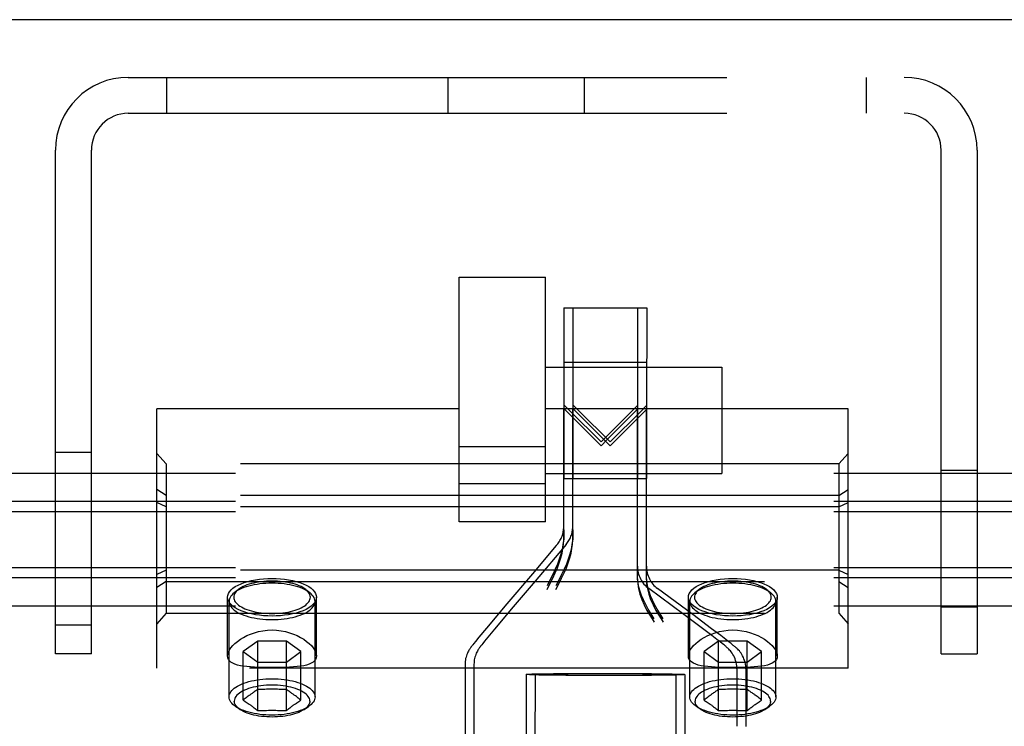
# Model space of a CAD drawing. Header units: inches. Extents: x 0 to 236, y 0 to 153.
# Tile 69 of 99: x 133.3 to 135.44, y 98.21 to 99.74. Entities that reach past the tile are written whole.
import ezdxf

# ---------------------------------------------------------------- set-up
doc = ezdxf.new("R2010")
doc.units = ezdxf.units.IN
doc.header["$LTSCALE"] = 12.986111
doc.header["$MEASUREMENT"] = 0
doc.linetypes.add('HIDDEN', pattern=[0.2, 0.1, -0.1])
doc.layers.get('0').update_dxf_attribs({"linetype": 'CONTINUOUS'})
doc.layers.add('DEFAULT_2', color=8, linetype='HIDDEN')

msp = doc.modelspace()

# ---------------------------------------------------------------- linework, layer by layer
at = {"color": 7, "linetype": 'Continuous'}
msp.add_line((174.8136, 99.7418), (56.9386, 99.7418), dxfattribs=at)
at = {"layer": 'DEFAULT_2', "color": 8, "linetype": 'HIDDEN'}
for p, q in [((133.5341, 99.6168), (135.2181, 99.6168)), ((133.6171, 99.6168), (133.6171, 99.5388)), ((134.2281, 99.5388), (134.2281, 99.6168)), ((134.5241, 99.5388), (134.5241, 99.6168)), ((135.1351, 99.6168), (135.1351, 99.5388)), ((133.5341, 99.5388), (135.2181, 99.5388)), ((133.3761, 98.3668), (133.3761, 99.4588)), ((133.4541, 98.3668), (133.4541, 99.4588)), ((135.2981, 98.3668), (135.2981, 99.4588)), ((135.3761, 99.4588), (135.3761, 98.3668)), ((134.2524, 99.1837), (134.4399, 99.1837)), ((134.2524, 98.653), (134.2524, 99.1836)), ((134.4399, 98.653), (134.4399, 99.1836)), ((134.4794, 99.117), (134.4793, 98.899)), ((134.4794, 99.117), (134.6394, 99.1169)), ((134.4991, 99.117), (134.4989, 98.899)), ((134.4991, 99.117), (134.6591, 99.1169)), ((134.6394, 99.1169), (134.6393, 98.8969)), ((134.6591, 99.1169), (134.6589, 98.8968)), ((134.4793, 98.999), (134.4793, 98.8748)), ((134.4793, 98.999), (134.6393, 98.9989)), ((134.499, 98.999), (134.4989, 98.8748)), ((134.499, 98.999), (134.659, 98.9989)), ((134.6393, 98.9989), (134.6393, 98.8747)), ((134.659, 98.9989), (134.6589, 98.8746)), ((134.4399, 98.9885), (134.8219, 98.9885)), ((134.8219, 98.9885), (134.8219, 98.7575)), ((134.4924, 98.894), (134.4793, 98.907)), ((134.512, 98.894), (134.4989, 98.907)), ((133.5961, 98.3358), (133.5961, 98.8978)), ((134.2524, 98.8978), (133.5961, 98.8978)), ((135.0961, 98.8978), (134.4399, 98.8978)), ((134.4791, 98.6139), (134.4793, 98.899)), ((134.4793, 98.899), (134.5464, 98.8317)), ((134.5602, 98.8262), (134.4924, 98.894)), ((134.4986, 98.6139), (134.4989, 98.899)), ((134.4989, 98.899), (134.566, 98.8316)), ((134.5798, 98.8261), (134.512, 98.894)), ((134.6265, 98.8922), (134.5602, 98.8262)), ((134.5737, 98.8313), (134.6393, 98.8969)), ((134.6461, 98.8922), (134.5798, 98.8261)), ((134.5933, 98.8312), (134.6589, 98.8968)), ((134.6393, 98.905), (134.6265, 98.8922)), ((134.6391, 98.5291), (134.6393, 98.8969)), ((134.6589, 98.9049), (134.6461, 98.8922)), ((134.6585, 98.529), (134.6589, 98.8968)), ((135.0961, 98.3358), (135.0961, 98.8978)), ((134.4793, 98.8748), (134.4792, 98.747)), ((134.4989, 98.8748), (134.4987, 98.747)), ((134.6393, 98.8747), (134.6392, 98.7469)), ((134.6589, 98.8746), (134.6587, 98.7469)), ((134.5464, 98.8317), (134.5602, 98.8178)), ((134.5602, 98.8178), (134.5737, 98.8313)), ((134.566, 98.8316), (134.5798, 98.8178)), ((134.5798, 98.8178), (134.5933, 98.8312)), ((133.3761, 98.8043), (133.4541, 98.8043)), ((133.6161, 98.7784), (133.5961, 98.8014)), ((134.4399, 98.8154), (134.2524, 98.8154)), ((135.0761, 98.7784), (135.0961, 98.8014)), ((136.3641, 98.7577), (56.9711, 98.7577)), ((133.6161, 98.7784), (133.6161, 98.4551)), ((135.0761, 98.7784), (133.6161, 98.7784)), ((134.4399, 98.7575), (134.8219, 98.7575)), ((135.0761, 98.7784), (135.0761, 98.4551)), ((135.2981, 98.7648), (135.3761, 98.7648)), ((134.4792, 98.747), (134.6392, 98.7469)), ((134.4987, 98.747), (134.6587, 98.7469)), ((133.6161, 98.7098), (133.5961, 98.7231)), ((134.4399, 98.7355), (134.2524, 98.7355)), ((135.0761, 98.7098), (135.0961, 98.7231)), ((136.3641, 98.6967), (56.9711, 98.6967)), ((133.6161, 98.6853), (133.5961, 98.6951)), ((135.0761, 98.7098), (133.6161, 98.7098)), ((135.0761, 98.6853), (135.0961, 98.6951)), ((136.3641, 98.6749), (56.9711, 98.6749)), ((135.0761, 98.6853), (133.6161, 98.6853)), ((134.4399, 98.653), (134.2524, 98.653)), ((134.4791, 98.622), (134.4791, 98.6424)), ((134.4791, 98.6359), (134.4791, 98.6139)), ((134.4986, 98.622), (134.4986, 98.6424)), ((134.4986, 98.6359), (134.4986, 98.6139)), ((134.4843, 98.6036), (134.4171, 98.5245)), ((136.3641, 98.5529), (56.9711, 98.5529)), ((133.6161, 98.5482), (133.5961, 98.5384)), ((135.0761, 98.5482), (133.6161, 98.5482)), ((134.6391, 98.5566), (134.6391, 98.5372)), ((134.6391, 98.5291), (134.6391, 98.5502)), ((134.6585, 98.5565), (134.6585, 98.5371)), ((134.6585, 98.529), (134.6585, 98.5501)), ((135.0761, 98.5482), (135.0961, 98.5384)), ((136.3641, 98.5312), (56.9711, 98.5312)), ((133.6161, 98.5237), (133.5961, 98.5105)), ((133.6161, 98.5237), (135.0761, 98.5237)), ((134.4111, 98.5403), (134.3557, 98.4748)), ((134.4171, 98.5245), (134.3697, 98.4685)), ((135.0761, 98.5237), (135.0961, 98.5105)), ((133.7725, 98.5058), (133.7636, 98.4987)), ((133.9198, 98.5058), (133.9286, 98.4987)), ((134.7398, 98.4518), (134.6635, 98.5083)), ((134.7591, 98.4517), (134.6829, 98.5082)), ((134.7725, 98.5058), (134.7636, 98.4987)), ((134.9198, 98.5058), (134.9286, 98.4987)), ((133.7496, 98.3621), (133.7496, 98.4894)), ((133.7529, 98.2733), (133.7529, 98.4804)), ((133.9394, 98.2733), (133.9394, 98.4804)), ((133.9426, 98.3621), (133.9426, 98.4894)), ((134.7496, 98.3621), (134.7496, 98.4894)), ((134.7529, 98.2733), (134.7529, 98.4804)), ((134.9394, 98.2733), (134.9394, 98.4804)), ((134.9426, 98.3621), (134.9426, 98.4894)), ((136.3641, 98.4702), (56.9711, 98.4702)), ((134.3557, 98.4748), (134.3115, 98.4222)), ((134.3697, 98.4685), (134.329, 98.4201)), ((135.2981, 98.4688), (135.3761, 98.4688)), ((133.6161, 98.4551), (133.5961, 98.4321)), ((133.6161, 98.4551), (135.0761, 98.4551)), ((134.7806, 98.4213), (134.7398, 98.4518)), ((134.8, 98.4211), (134.7591, 98.4517)), ((135.0761, 98.4551), (135.0961, 98.4321)), ((133.3761, 98.4293), (133.4541, 98.4293)), ((134.3115, 98.4222), (134.2951, 98.4026)), ((134.329, 98.4201), (134.3145, 98.4027)), ((134.8004, 98.4063), (134.7806, 98.4213)), ((134.8198, 98.4062), (134.8, 98.4211)), ((133.815, 98.3944), (133.7838, 98.3716)), ((133.815, 98.2435), (133.815, 98.3944)), ((133.8773, 98.3944), (133.815, 98.3944)), ((133.8773, 98.2435), (133.8773, 98.3944)), ((133.9085, 98.3716), (133.8773, 98.3944)), ((134.2951, 98.4026), (134.2879, 98.3938)), ((134.3145, 98.4027), (134.3072, 98.3939)), ((134.815, 98.3944), (134.7838, 98.3716)), ((134.8115, 98.3979), (134.8004, 98.4063)), ((134.8187, 98.3924), (134.8115, 98.3979)), ((134.815, 98.2435), (134.815, 98.3944)), ((134.8773, 98.3944), (134.815, 98.3944)), ((134.8309, 98.3977), (134.8198, 98.4062)), ((134.838, 98.3922), (134.8309, 98.3977)), ((134.8773, 98.2435), (134.8773, 98.3944)), ((134.9085, 98.3716), (134.8773, 98.3944)), ((134.2806, 98.3847), (134.2794, 98.3833)), ((134.2819, 98.3864), (134.2806, 98.3847)), ((134.2842, 98.3892), (134.2819, 98.3864)), ((134.2879, 98.3938), (134.2842, 98.3892)), ((134.2999, 98.3848), (134.2988, 98.3834)), ((134.3012, 98.3865), (134.2999, 98.3848)), ((134.3035, 98.3893), (134.3012, 98.3865)), ((134.3072, 98.3939), (134.3035, 98.3893)), ((134.8231, 98.389), (134.8187, 98.3924)), ((134.8256, 98.387), (134.8231, 98.389)), ((134.8424, 98.3888), (134.838, 98.3922)), ((134.8449, 98.3868), (134.8424, 98.3888)), ((133.4541, 98.3668), (133.3761, 98.3668)), ((133.7838, 98.2664), (133.7838, 98.3716)), ((133.7838, 98.3716), (133.815, 98.3488)), ((133.8773, 98.3488), (133.9085, 98.3716)), ((133.9085, 98.2664), (133.9085, 98.3716)), ((134.7838, 98.2664), (134.7838, 98.3716)), ((134.7838, 98.3716), (134.815, 98.3488)), ((134.8773, 98.3488), (134.9085, 98.3716)), ((134.9085, 98.2664), (134.9085, 98.3716)), ((135.2981, 98.3668), (135.3761, 98.3668)), ((135.0961, 98.3358), (133.5961, 98.3358)), ((133.815, 98.3488), (133.8773, 98.3488)), ((134.265, 98.3443), (134.2647, 97.7372)), ((134.2843, 98.3444), (134.2837, 97.7374)), ((134.815, 98.3488), (134.8773, 98.3488)), ((134.855, 98.3345), (134.8549, 98.2096)), ((134.8743, 98.3343), (134.8742, 98.2094)), ((134.3975, 98.3221), (134.3972, 97.7472)), ((134.4168, 98.3222), (134.4162, 97.7472)), ((134.4978, 98.3242), (134.5283, 98.3243)), ((134.5171, 98.3242), (134.5476, 98.3243)), ((134.5283, 98.3243), (134.56, 98.3243)), ((134.5793, 98.3197), (134.5283, 98.3198)), ((134.5476, 98.3243), (134.5793, 98.3243)), ((134.56, 98.3243), (134.5953, 98.3243)), ((134.5917, 98.3198), (134.56, 98.3197)), ((134.611, 98.3197), (134.5793, 98.3197)), ((134.6222, 98.3199), (134.5917, 98.3198)), ((134.6415, 98.3198), (134.611, 98.3197)), ((134.7225, 98.322), (134.7223, 98.0601)), ((134.7418, 98.3218), (134.7415, 98.06)), ((133.7859, 98.2681), (133.7838, 98.2664)), ((133.7838, 98.2664), (133.7848, 98.2657)), ((133.788, 98.2698), (133.7859, 98.2681)), ((133.7902, 98.2715), (133.788, 98.2698)), ((133.7923, 98.2732), (133.7902, 98.2715)), ((133.7944, 98.2748), (133.7923, 98.2732)), ((133.8968, 98.2756), (133.8945, 98.2773)), ((133.8989, 98.274), (133.8968, 98.2756)), ((133.901, 98.2724), (133.8989, 98.274)), ((133.9031, 98.2707), (133.901, 98.2724)), ((133.9053, 98.269), (133.9031, 98.2707)), ((134.7859, 98.2681), (134.7838, 98.2664)), ((134.7838, 98.2664), (134.7848, 98.2657)), ((134.788, 98.2698), (134.7859, 98.2681)), ((134.7902, 98.2715), (134.788, 98.2698)), ((134.7923, 98.2732), (134.7902, 98.2715)), ((134.7944, 98.2748), (134.7923, 98.2732)), ((134.8968, 98.2756), (134.8945, 98.2773)), ((134.8989, 98.274), (134.8968, 98.2756)), ((134.901, 98.2724), (134.8989, 98.274)), ((134.9031, 98.2707), (134.901, 98.2724)), ((134.9053, 98.269), (134.9031, 98.2707)), ((133.7767, 98.2459), (133.7672, 98.2523)), ((133.788, 98.2636), (133.7902, 98.2621)), ((133.7902, 98.2621), (133.7923, 98.2607)), ((133.7923, 98.2607), (133.7944, 98.2592)), ((133.8945, 98.2569), (133.8968, 98.2584)), ((133.8999, 98.2607), (133.9021, 98.2621)), ((133.9021, 98.2621), (133.9042, 98.2636)), ((133.9155, 98.2459), (133.9251, 98.2523)), ((134.7767, 98.2459), (134.7672, 98.2523)), ((134.788, 98.2636), (134.7902, 98.2621)), ((134.7902, 98.2621), (134.7923, 98.2607)), ((134.7923, 98.2607), (134.7944, 98.2592)), ((134.8945, 98.2569), (134.8968, 98.2584)), ((134.8968, 98.2584), (134.8989, 98.2599)), ((134.8989, 98.2599), (134.901, 98.2614)), ((134.9155, 98.2459), (134.9251, 98.2523))]:
    msp.add_line(p, q, dxfattribs=at)
for points in [[(134.4791, 98.622), (134.4787, 98.6125), (134.4775, 98.6028), (134.4756, 98.593), (134.4729, 98.5829), (134.4695, 98.5723), (134.4653, 98.5614), (134.4606, 98.5501), (134.4552, 98.5384), (134.4493, 98.5263), (134.4429, 98.5139)], [(134.4429, 98.5062), (134.4493, 98.5186), (134.4552, 98.5306), (134.4606, 98.5422), (134.4654, 98.5535), (134.4695, 98.5644), (134.4729, 98.575), (134.4756, 98.5851), (134.4775, 98.5949), (134.4787, 98.6046), (134.4791, 98.6139)], [(134.4986, 98.622), (134.4982, 98.6125), (134.497, 98.6028), (134.495, 98.593), (134.4924, 98.5829), (134.4889, 98.5723), (134.4848, 98.5614), (134.48, 98.5501), (134.4746, 98.5384), (134.4687, 98.5264), (134.4623, 98.5139)], [(134.4623, 98.5063), (134.4687, 98.5186), (134.4746, 98.5306), (134.48, 98.5422), (134.4848, 98.5535), (134.4889, 98.5644), (134.4924, 98.575), (134.4951, 98.5851), (134.497, 98.5949), (134.4982, 98.6046), (134.4986, 98.6139)], [(134.4648, 98.6036), (134.4629, 98.6013), (134.4111, 98.5403)], [(133.7496, 98.4894), (133.7501, 98.4935), (133.7515, 98.4975), (133.7539, 98.5015), (133.7572, 98.5053), (133.7614, 98.5089), (133.7664, 98.5124), (133.7723, 98.5157), (133.7788, 98.5186), (133.786, 98.5213), (133.7939, 98.5237)], [(133.8461, 98.5246), (133.8402, 98.5245), (133.8344, 98.5243), (133.8285, 98.5238), (133.8228, 98.5232), (133.8171, 98.5224), (133.8116, 98.5214), (133.8063, 98.5203), (133.8012, 98.519), (133.7963, 98.5176), (133.7917, 98.516), (133.7873, 98.5143), (133.7833, 98.5125), (133.7795, 98.5105), (133.7761, 98.5085), (133.7731, 98.5063), (133.7725, 98.5058)], [(133.7939, 98.5237), (133.8019, 98.5257), (133.8102, 98.5273), (133.8189, 98.5285), (133.8278, 98.5295), (133.8369, 98.53), (133.8461, 98.5302)], [(133.8461, 98.5302), (133.8554, 98.53), (133.8645, 98.5295), (133.8734, 98.5285), (133.8821, 98.5273), (133.8904, 98.5257), (133.8984, 98.5237)], [(133.9198, 98.5058), (133.9192, 98.5063), (133.9161, 98.5085), (133.9127, 98.5105), (133.909, 98.5125), (133.9049, 98.5143), (133.9006, 98.516), (133.896, 98.5176), (133.8911, 98.519), (133.8859, 98.5203), (133.8806, 98.5214), (133.8751, 98.5224), (133.8695, 98.5232), (133.8637, 98.5238), (133.8579, 98.5243), (133.852, 98.5245), (133.8461, 98.5246)], [(133.8984, 98.5237), (133.9063, 98.5213), (133.9134, 98.5186), (133.92, 98.5157), (133.9258, 98.5124), (133.9308, 98.5089), (133.935, 98.5053), (133.9383, 98.5015), (133.9407, 98.4975), (133.9421, 98.4935), (133.9426, 98.4894)], [(134.6755, 98.4429), (134.6687, 98.4536), (134.6625, 98.4639), (134.657, 98.4738), (134.6523, 98.4835), (134.6482, 98.4929), (134.6449, 98.5022), (134.6423, 98.5114), (134.6405, 98.5203), (134.6394, 98.5289), (134.6391, 98.5372)], [(134.6391, 98.5291), (134.6396, 98.5185), (134.6413, 98.5076), (134.6442, 98.4964), (134.6483, 98.4848), (134.6535, 98.473), (134.6598, 98.4608), (134.6672, 98.4482), (134.6755, 98.4352)], [(134.6949, 98.4428), (134.6881, 98.4535), (134.6819, 98.4638), (134.6764, 98.4737), (134.6717, 98.4834), (134.6676, 98.4928), (134.6643, 98.5021), (134.6617, 98.5113), (134.6599, 98.5202), (134.6588, 98.5288), (134.6585, 98.5371)], [(134.6585, 98.529), (134.659, 98.5185), (134.6608, 98.5076), (134.6636, 98.4963), (134.6677, 98.4847), (134.6729, 98.4729), (134.6792, 98.4607), (134.6866, 98.4481), (134.6949, 98.4351)], [(134.7496, 98.4894), (134.7501, 98.4935), (134.7515, 98.4975), (134.7539, 98.5015), (134.7572, 98.5053), (134.7614, 98.5089), (134.7664, 98.5124), (134.7723, 98.5157), (134.7788, 98.5186), (134.786, 98.5213), (134.7939, 98.5237)], [(134.8461, 98.5246), (134.8402, 98.5245), (134.8344, 98.5243), (134.8285, 98.5238), (134.8228, 98.5232), (134.8171, 98.5224), (134.8116, 98.5214), (134.8063, 98.5203), (134.8012, 98.519), (134.7963, 98.5176), (134.7917, 98.516), (134.7873, 98.5143), (134.7833, 98.5125), (134.7795, 98.5105), (134.7761, 98.5085), (134.7731, 98.5063), (134.7725, 98.5058)], [(134.7939, 98.5237), (134.8019, 98.5257), (134.8102, 98.5273), (134.8189, 98.5285), (134.8278, 98.5295), (134.8369, 98.53), (134.8461, 98.5302)], [(134.8461, 98.5302), (134.8554, 98.53), (134.8645, 98.5295), (134.8734, 98.5285), (134.8821, 98.5273), (134.8904, 98.5257), (134.8984, 98.5237)], [(134.9198, 98.5058), (134.9192, 98.5063), (134.9161, 98.5085), (134.9127, 98.5105), (134.909, 98.5125), (134.9049, 98.5143), (134.9006, 98.516), (134.896, 98.5176), (134.8911, 98.519), (134.8859, 98.5203), (134.8806, 98.5214), (134.8751, 98.5224), (134.8695, 98.5232), (134.8637, 98.5238), (134.8579, 98.5243), (134.852, 98.5245), (134.8461, 98.5246)], [(134.8984, 98.5237), (134.9063, 98.5213), (134.9134, 98.5186), (134.92, 98.5157), (134.9258, 98.5124), (134.9308, 98.5089), (134.935, 98.5053), (134.9383, 98.5015), (134.9407, 98.4975), (134.9421, 98.4935), (134.9426, 98.4894)], [(133.7725, 98.5058), (133.7704, 98.5041), (133.7681, 98.5017), (133.7663, 98.4993), (133.7648, 98.4969), (133.7637, 98.4944), (133.7631, 98.4919), (133.7629, 98.4894), (133.7631, 98.4869), (133.7637, 98.4844), (133.7648, 98.4819), (133.7663, 98.4795), (133.7681, 98.4771), (133.7704, 98.4748), (133.7731, 98.4725), (133.7761, 98.4704), (133.7795, 98.4683), (133.7833, 98.4664), (133.7873, 98.4645), (133.7917, 98.4628), (133.7963, 98.4612), (133.8012, 98.4598), (133.8063, 98.4585), (133.8116, 98.4574), (133.8171, 98.4564), (133.8228, 98.4557), (133.8285, 98.455), (133.8344, 98.4546), (133.8402, 98.4543), (133.8461, 98.4542)], [(133.8461, 98.5198), (133.8395, 98.5197), (133.8329, 98.5194), (133.8264, 98.5189), (133.82, 98.5182), (133.8137, 98.5173), (133.8075, 98.5162), (133.8015, 98.515), (133.7958, 98.5135), (133.7903, 98.5119), (133.7851, 98.5102), (133.7802, 98.5083), (133.7757, 98.5062), (133.7715, 98.504), (133.7677, 98.5017), (133.7643, 98.4993), (133.7636, 98.4987)], [(133.9286, 98.4987), (133.9279, 98.4993), (133.9245, 98.5017), (133.9207, 98.504), (133.9166, 98.5062), (133.912, 98.5083), (133.9071, 98.5102), (133.9019, 98.5119), (133.8965, 98.5135), (133.8907, 98.515), (133.8848, 98.5162), (133.8786, 98.5173), (133.8723, 98.5182), (133.8658, 98.5189), (133.8593, 98.5194), (133.8527, 98.5197), (133.8461, 98.5198)], [(133.8461, 98.4542), (133.852, 98.4543), (133.8579, 98.4546), (133.8637, 98.455), (133.8695, 98.4557), (133.8751, 98.4564), (133.8806, 98.4574), (133.8859, 98.4585), (133.8911, 98.4598), (133.896, 98.4612), (133.9006, 98.4628), (133.9049, 98.4645), (133.909, 98.4664), (133.9127, 98.4683), (133.9161, 98.4704), (133.9192, 98.4725), (133.9218, 98.4748), (133.9241, 98.4771), (133.926, 98.4795), (133.9275, 98.4819), (133.9285, 98.4844), (133.9292, 98.4869), (133.9294, 98.4894), (133.9292, 98.4919), (133.9285, 98.4944), (133.9275, 98.4969), (133.926, 98.4993), (133.9241, 98.5017), (133.9218, 98.5041), (133.9198, 98.5058)], [(134.7725, 98.5058), (134.7704, 98.5041), (134.7681, 98.5017), (134.7663, 98.4993), (134.7648, 98.4969), (134.7637, 98.4944), (134.7631, 98.4919), (134.7629, 98.4894), (134.7631, 98.4869), (134.7637, 98.4844), (134.7648, 98.4819), (134.7663, 98.4795), (134.7681, 98.4771), (134.7704, 98.4748), (134.7731, 98.4725), (134.7761, 98.4704), (134.7795, 98.4683), (134.7833, 98.4664), (134.7873, 98.4645), (134.7917, 98.4628), (134.7963, 98.4612), (134.8012, 98.4598), (134.8063, 98.4585), (134.8116, 98.4574), (134.8171, 98.4564), (134.8228, 98.4557), (134.8285, 98.455), (134.8344, 98.4546), (134.8402, 98.4543), (134.8461, 98.4542)], [(134.8461, 98.5198), (134.8395, 98.5197), (134.8329, 98.5194), (134.8264, 98.5189), (134.82, 98.5182), (134.8137, 98.5173), (134.8075, 98.5162), (134.8015, 98.515), (134.7958, 98.5135), (134.7903, 98.5119), (134.7851, 98.5102), (134.7802, 98.5083), (134.7757, 98.5062), (134.7715, 98.504), (134.7677, 98.5017), (134.7643, 98.4993), (134.7636, 98.4987)], [(134.9286, 98.4987), (134.9279, 98.4993), (134.9245, 98.5017), (134.9207, 98.504), (134.9166, 98.5062), (134.912, 98.5083), (134.9071, 98.5102), (134.9019, 98.5119), (134.8965, 98.5135), (134.8907, 98.515), (134.8848, 98.5162), (134.8786, 98.5173), (134.8723, 98.5182), (134.8658, 98.5189), (134.8593, 98.5194), (134.8527, 98.5197), (134.8461, 98.5198)], [(134.8461, 98.4542), (134.852, 98.4543), (134.8579, 98.4546), (134.8637, 98.455), (134.8695, 98.4557), (134.8751, 98.4564), (134.8806, 98.4574), (134.8859, 98.4585), (134.8911, 98.4598), (134.896, 98.4612), (134.9006, 98.4628), (134.9049, 98.4645), (134.909, 98.4664), (134.9127, 98.4683), (134.9161, 98.4704), (134.9192, 98.4725), (134.9218, 98.4748), (134.9241, 98.4771), (134.926, 98.4795), (134.9275, 98.4819), (134.9285, 98.4844), (134.9292, 98.4869), (134.9294, 98.4894), (134.9292, 98.4919), (134.9285, 98.4944), (134.9275, 98.4969), (134.926, 98.4993), (134.9241, 98.5017), (134.9218, 98.5041), (134.9198, 98.5058)], [(133.7939, 98.4551), (133.786, 98.4575), (133.7788, 98.4602), (133.7723, 98.4632), (133.7664, 98.4664), (133.7614, 98.4699), (133.7572, 98.4736), (133.7539, 98.4774), (133.7515, 98.4813), (133.7501, 98.4854), (133.7496, 98.4894)], [(133.7636, 98.4987), (133.7613, 98.4968), (133.7588, 98.4941), (133.7567, 98.4915), (133.755, 98.4887), (133.7538, 98.486), (133.7531, 98.4832), (133.7529, 98.4804)], [(133.7529, 98.4804), (133.7531, 98.4775), (133.7538, 98.4747), (133.755, 98.472), (133.7567, 98.4692), (133.7588, 98.4666), (133.7613, 98.464), (133.7643, 98.4615), (133.7677, 98.459), (133.7715, 98.4567), (133.7757, 98.4545), (133.7802, 98.4525), (133.7851, 98.4506), (133.7903, 98.4488), (133.7958, 98.4472), (133.8015, 98.4458), (133.8075, 98.4445), (133.8137, 98.4434), (133.82, 98.4425), (133.8264, 98.4418), (133.8329, 98.4413), (133.8395, 98.4411), (133.8461, 98.441)], [(133.8461, 98.441), (133.8527, 98.4411), (133.8593, 98.4413), (133.8658, 98.4418), (133.8723, 98.4425), (133.8786, 98.4434), (133.8848, 98.4445), (133.8907, 98.4458), (133.8965, 98.4472), (133.9019, 98.4488), (133.9071, 98.4506), (133.912, 98.4525), (133.9166, 98.4545), (133.9207, 98.4567), (133.9245, 98.459), (133.9279, 98.4615), (133.9309, 98.464), (133.9335, 98.4666), (133.9356, 98.4692), (133.9372, 98.472), (133.9384, 98.4747), (133.9391, 98.4775), (133.9394, 98.4804)], [(133.9426, 98.4894), (133.9421, 98.4854), (133.9407, 98.4813), (133.9383, 98.4774), (133.935, 98.4736), (133.9308, 98.4699), (133.9258, 98.4664), (133.92, 98.4632), (133.9134, 98.4602), (133.9063, 98.4575), (133.8984, 98.4551)], [(133.9394, 98.4804), (133.9391, 98.4832), (133.9384, 98.486), (133.9372, 98.4887), (133.9356, 98.4915), (133.9335, 98.4941), (133.9309, 98.4968), (133.9286, 98.4987)], [(134.7939, 98.4551), (134.786, 98.4575), (134.7788, 98.4602), (134.7723, 98.4632), (134.7664, 98.4664), (134.7614, 98.4699), (134.7572, 98.4736), (134.7539, 98.4774), (134.7515, 98.4813), (134.7501, 98.4854), (134.7496, 98.4894)], [(134.7636, 98.4987), (134.7613, 98.4968), (134.7588, 98.4941), (134.7567, 98.4915), (134.755, 98.4887), (134.7538, 98.486), (134.7531, 98.4832), (134.7529, 98.4804)], [(134.7529, 98.4804), (134.7531, 98.4775), (134.7538, 98.4747), (134.755, 98.472), (134.7567, 98.4692), (134.7588, 98.4666), (134.7613, 98.464), (134.7643, 98.4615), (134.7677, 98.459), (134.7715, 98.4567), (134.7757, 98.4545), (134.7802, 98.4525), (134.7851, 98.4506), (134.7903, 98.4488), (134.7958, 98.4472), (134.8015, 98.4458), (134.8075, 98.4445), (134.8137, 98.4434), (134.82, 98.4425), (134.8264, 98.4418), (134.8329, 98.4413), (134.8395, 98.4411), (134.8461, 98.441)], [(134.8461, 98.441), (134.8527, 98.4411), (134.8593, 98.4413), (134.8658, 98.4418), (134.8723, 98.4425), (134.8786, 98.4434), (134.8848, 98.4445), (134.8907, 98.4458), (134.8965, 98.4472), (134.9019, 98.4488), (134.9071, 98.4506), (134.912, 98.4525), (134.9166, 98.4545), (134.9207, 98.4567), (134.9245, 98.459), (134.9279, 98.4615), (134.9309, 98.464), (134.9335, 98.4666), (134.9356, 98.4692), (134.9372, 98.472), (134.9384, 98.4747), (134.9391, 98.4775), (134.9394, 98.4804)], [(134.9426, 98.4894), (134.9421, 98.4854), (134.9407, 98.4813), (134.9383, 98.4774), (134.935, 98.4736), (134.9308, 98.4699), (134.9258, 98.4664), (134.92, 98.4632), (134.9134, 98.4602), (134.9063, 98.4575), (134.8984, 98.4551)], [(134.9394, 98.4804), (134.9391, 98.4832), (134.9384, 98.486), (134.9372, 98.4887), (134.9356, 98.4915), (134.9335, 98.4941), (134.9309, 98.4968), (134.9286, 98.4987)], [(133.8461, 98.4486), (133.8369, 98.4488), (133.8278, 98.4494), (133.8189, 98.4503), (133.8102, 98.4516), (133.8019, 98.4532), (133.7939, 98.4551)], [(133.8984, 98.4551), (133.8904, 98.4532), (133.8821, 98.4516), (133.8734, 98.4503), (133.8645, 98.4494), (133.8554, 98.4488), (133.8461, 98.4486)], [(134.8461, 98.4486), (134.8369, 98.4488), (134.8278, 98.4494), (134.8189, 98.4503), (134.8102, 98.4516), (134.8019, 98.4532), (134.7939, 98.4551)], [(134.8984, 98.4551), (134.8904, 98.4532), (134.8821, 98.4516), (134.8734, 98.4503), (134.8645, 98.4494), (134.8554, 98.4488), (134.8461, 98.4486)], [(133.7496, 98.3621), (133.7501, 98.3662), (133.7515, 98.3706), (133.7538, 98.3751), (133.7569, 98.3798), (133.7609, 98.3845), (133.7657, 98.3892), (133.7712, 98.3938), (133.7774, 98.3982), (133.7842, 98.4024), (133.7916, 98.4062), (133.7996, 98.4096), (133.8081, 98.4126), (133.8171, 98.415), (133.8265, 98.4168), (133.8362, 98.418), (133.8461, 98.4184)], [(133.8461, 98.4184), (133.8561, 98.418), (133.8658, 98.4168), (133.8752, 98.415), (133.8842, 98.4126), (133.8927, 98.4096), (133.9006, 98.4062), (133.908, 98.4024), (133.9149, 98.3982), (133.9211, 98.3938), (133.9266, 98.3892), (133.9314, 98.3845), (133.9353, 98.3798), (133.9385, 98.3751), (133.9408, 98.3706), (133.9422, 98.3662), (133.9426, 98.3621)], [(134.7496, 98.3621), (134.7501, 98.3662), (134.7515, 98.3706), (134.7538, 98.3751), (134.7569, 98.3798), (134.7609, 98.3845), (134.7657, 98.3892), (134.7712, 98.3938), (134.7774, 98.3982), (134.7842, 98.4024), (134.7916, 98.4062), (134.7996, 98.4096), (134.8081, 98.4126), (134.8171, 98.415), (134.8265, 98.4168), (134.8362, 98.418), (134.8461, 98.4184)], [(134.8461, 98.4184), (134.8561, 98.418), (134.8658, 98.4168), (134.8752, 98.415), (134.8842, 98.4126), (134.8927, 98.4096), (134.9006, 98.4062), (134.908, 98.4024), (134.9149, 98.3982), (134.9211, 98.3938), (134.9266, 98.3892), (134.9314, 98.3845), (134.9353, 98.3798), (134.9385, 98.3751), (134.9408, 98.3706), (134.9422, 98.3662), (134.9426, 98.3621)], [(134.2794, 98.3833), (134.2789, 98.3825), (134.2783, 98.3818), (134.2778, 98.3811), (134.2772, 98.3803), (134.2766, 98.3795), (134.276, 98.3786), (134.2752, 98.3775), (134.2744, 98.3762), (134.2734, 98.3746), (134.2723, 98.3727), (134.2712, 98.3705), (134.27, 98.368), (134.2689, 98.3653), (134.2679, 98.3625), (134.2671, 98.3596), (134.2663, 98.3566), (134.2658, 98.3535), (134.2653, 98.3503), (134.2651, 98.347), (134.265, 98.3443)], [(134.2988, 98.3834), (134.2982, 98.3826), (134.2977, 98.3819), (134.2971, 98.3812), (134.2966, 98.3805), (134.296, 98.3796), (134.2953, 98.3787), (134.2946, 98.3776), (134.2937, 98.3763), (134.2928, 98.3747), (134.2917, 98.3728), (134.2905, 98.3706), (134.2894, 98.3681), (134.2883, 98.3654), (134.2873, 98.3626), (134.2864, 98.3597), (134.2857, 98.3567), (134.2851, 98.3536), (134.2847, 98.3504), (134.2844, 98.3471), (134.2843, 98.3444)], [(134.855, 98.3345), (134.8549, 98.3363), (134.8547, 98.3405), (134.8541, 98.3446), (134.8533, 98.3485), (134.8522, 98.3522), (134.851, 98.3558), (134.8496, 98.3592), (134.848, 98.3624), (134.8463, 98.3654), (134.8445, 98.3682), (134.8427, 98.3708), (134.8408, 98.3731), (134.8391, 98.375), (134.8375, 98.3767), (134.8362, 98.378), (134.8351, 98.3791), (134.8341, 98.38), (134.8332, 98.3808), (134.8323, 98.3815), (134.8314, 98.3822), (134.8306, 98.383), (134.8297, 98.3837), (134.8288, 98.3845), (134.8278, 98.3853), (134.8256, 98.387)], [(134.8743, 98.3343), (134.8743, 98.3361), (134.874, 98.3403), (134.8734, 98.3444), (134.8726, 98.3483), (134.8716, 98.3521), (134.8703, 98.3556), (134.8689, 98.359), (134.8674, 98.3622), (134.8656, 98.3652), (134.8639, 98.368), (134.862, 98.3706), (134.8602, 98.3729), (134.8584, 98.3748), (134.8569, 98.3765), (134.8556, 98.3778), (134.8544, 98.3789), (134.8534, 98.3798), (134.8525, 98.3806), (134.8516, 98.3814), (134.8508, 98.3821), (134.8499, 98.3828), (134.849, 98.3835), (134.8481, 98.3843), (134.8471, 98.3851), (134.8449, 98.3868)], [(133.8461, 98.3368), (133.8362, 98.3368), (133.8265, 98.337), (133.8171, 98.3372), (133.8081, 98.3376), (133.7996, 98.3382), (133.7917, 98.3389), (133.7842, 98.3398), (133.7774, 98.341), (133.7712, 98.3424), (133.7657, 98.3442), (133.7609, 98.3463), (133.7569, 98.3487), (133.7538, 98.3515), (133.7515, 98.3547), (133.7501, 98.3582), (133.7496, 98.3621)], [(133.9426, 98.3621), (133.9422, 98.3582), (133.9408, 98.3547), (133.9385, 98.3515), (133.9353, 98.3487), (133.9313, 98.3463), (133.9266, 98.3442), (133.921, 98.3424), (133.9148, 98.341), (133.908, 98.3398), (133.9006, 98.3389), (133.8926, 98.3382), (133.8842, 98.3376), (133.8752, 98.3372), (133.8658, 98.337), (133.8561, 98.3368), (133.8461, 98.3368)], [(134.8461, 98.3368), (134.8362, 98.3368), (134.8265, 98.337), (134.8171, 98.3372), (134.8081, 98.3376), (134.7996, 98.3382), (134.7917, 98.3389), (134.7842, 98.3398), (134.7774, 98.341), (134.7712, 98.3424), (134.7657, 98.3442), (134.7609, 98.3463), (134.7569, 98.3487), (134.7538, 98.3515), (134.7515, 98.3547), (134.7501, 98.3582), (134.7496, 98.3621)], [(134.9426, 98.3621), (134.9422, 98.3582), (134.9408, 98.3547), (134.9385, 98.3515), (134.9353, 98.3487), (134.9313, 98.3463), (134.9266, 98.3442), (134.921, 98.3424), (134.9148, 98.341), (134.908, 98.3398), (134.9006, 98.3389), (134.8926, 98.3382), (134.8842, 98.3376), (134.8752, 98.3372), (134.8658, 98.337), (134.8561, 98.3368), (134.8461, 98.3368)], [(133.7529, 98.2733), (133.7531, 98.2761), (133.7538, 98.2789), (133.755, 98.2817), (133.7567, 98.2844), (133.7588, 98.2871), (133.7613, 98.2897), (133.7643, 98.2922), (133.7677, 98.2946), (133.7715, 98.2969), (133.7757, 98.2991), (133.7802, 98.3012), (133.7851, 98.3031), (133.7902, 98.3048), (133.7957, 98.3064), (133.8014, 98.3079), (133.8074, 98.3091), (133.8135, 98.3102), (133.8199, 98.3111), (133.8263, 98.3118), (133.8329, 98.3123), (133.8395, 98.3126), (133.8461, 98.3127)], [(133.8461, 98.3127), (133.8528, 98.3126), (133.8594, 98.3123), (133.8659, 98.3118), (133.8724, 98.3111), (133.8787, 98.3102), (133.8849, 98.3091), (133.8908, 98.3079), (133.8965, 98.3064), (133.902, 98.3048), (133.9072, 98.3031), (133.9121, 98.3012), (133.9166, 98.2991), (133.9208, 98.2969), (133.9246, 98.2946), (133.928, 98.2922), (133.931, 98.2897), (133.9335, 98.2871), (133.9356, 98.2844), (133.9372, 98.2817), (133.9384, 98.2789), (133.9391, 98.2761), (133.9394, 98.2733)], [(134.3975, 98.3221), (134.3983, 98.3223), (134.4006, 98.3226), (134.4045, 98.3228), (134.4098, 98.323), (134.4167, 98.3232), (134.4249, 98.3234), (134.4344, 98.3236), (134.4451, 98.3237), (134.4569, 98.3239), (134.4697, 98.324), (134.4834, 98.3241), (134.4978, 98.3242)], [(134.5283, 98.3198), (134.4978, 98.3199), (134.4834, 98.32), (134.4697, 98.3202), (134.4569, 98.3203), (134.4451, 98.3205), (134.4344, 98.3206), (134.4249, 98.3208), (134.4167, 98.321), (134.4098, 98.3212), (134.4045, 98.3214), (134.4006, 98.3217), (134.3983, 98.3219), (134.3975, 98.3221)], [(134.4168, 98.3222), (134.4176, 98.3224), (134.4199, 98.3226), (134.4238, 98.3228), (134.4292, 98.323), (134.436, 98.3232), (134.4442, 98.3234), (134.4537, 98.3236), (134.4644, 98.3237), (134.4762, 98.3239), (134.489, 98.324), (134.5027, 98.3241), (134.5171, 98.3242)], [(134.5476, 98.3198), (134.5171, 98.3199), (134.5027, 98.32), (134.489, 98.3202), (134.4762, 98.3203), (134.4644, 98.3205), (134.4537, 98.3207), (134.4442, 98.3209), (134.436, 98.3211), (134.4292, 98.3213), (134.4238, 98.3215), (134.4199, 98.3217), (134.4176, 98.3219), (134.4168, 98.3222)], [(134.5917, 98.3243), (134.6265, 98.3242), (134.6415, 98.3241), (134.6559, 98.324), (134.6696, 98.3238), (134.6824, 98.3237), (134.6942, 98.3235), (134.7049, 98.3233), (134.7144, 98.3231), (134.7226, 98.3229), (134.7294, 98.3227), (134.7348, 98.3225), (134.7387, 98.3223), (134.741, 98.3221), (134.7418, 98.3218)], [(134.6071, 98.3242), (134.6222, 98.3241), (134.6366, 98.324), (134.6503, 98.3239), (134.6631, 98.3238), (134.6749, 98.3236), (134.6856, 98.3234), (134.6951, 98.3233), (134.7033, 98.3231), (134.7101, 98.3228), (134.7155, 98.3226), (134.7194, 98.3224), (134.7217, 98.3222), (134.7225, 98.322)], [(134.7225, 98.322), (134.7217, 98.3217), (134.7194, 98.3215), (134.7155, 98.3213), (134.7101, 98.3211), (134.7033, 98.3209), (134.6951, 98.3207), (134.6856, 98.3205), (134.6749, 98.3204), (134.6631, 98.3202), (134.6503, 98.3201), (134.6366, 98.32), (134.6222, 98.3199)], [(134.7418, 98.3218), (134.741, 98.3216), (134.7387, 98.3214), (134.7348, 98.3212), (134.7294, 98.321), (134.7226, 98.3208), (134.7144, 98.3206), (134.7049, 98.3204), (134.6942, 98.3203), (134.6824, 98.3201), (134.6696, 98.32), (134.6559, 98.3199), (134.6415, 98.3198)], [(134.7529, 98.2733), (134.7531, 98.2761), (134.7538, 98.2789), (134.755, 98.2817), (134.7567, 98.2844), (134.7588, 98.2871), (134.7613, 98.2897), (134.7643, 98.2922), (134.7677, 98.2946), (134.7715, 98.2969), (134.7757, 98.2991), (134.7802, 98.3012), (134.7851, 98.3031), (134.7902, 98.3048), (134.7957, 98.3064), (134.8014, 98.3079), (134.8074, 98.3091), (134.8135, 98.3102), (134.8199, 98.3111), (134.8263, 98.3118), (134.8329, 98.3123), (134.8395, 98.3126), (134.8461, 98.3127)], [(134.8461, 98.3127), (134.8528, 98.3126), (134.8594, 98.3123), (134.8659, 98.3118), (134.8724, 98.3111), (134.8787, 98.3102), (134.8849, 98.3091), (134.8908, 98.3079), (134.8965, 98.3064), (134.902, 98.3048), (134.9072, 98.3031), (134.9121, 98.3012), (134.9166, 98.2991), (134.9208, 98.2969), (134.9246, 98.2946), (134.928, 98.2922), (134.931, 98.2897), (134.9335, 98.2871), (134.9356, 98.2844), (134.9372, 98.2817), (134.9384, 98.2789), (134.9391, 98.2761), (134.9394, 98.2733)], [(133.9281, 98.2643), (133.9278, 98.2669), (133.9272, 98.2695), (133.926, 98.272), (133.9244, 98.2745), (133.9224, 98.277), (133.92, 98.2793), (133.9171, 98.2816), (133.9138, 98.2838), (133.9102, 98.2859), (133.9062, 98.2879), (133.9019, 98.2897), (133.8972, 98.2914), (133.8923, 98.2929), (133.8871, 98.2943), (133.8817, 98.2955), (133.8761, 98.2965), (133.8703, 98.2974), (133.8644, 98.2981), (133.8583, 98.2985), (133.8523, 98.2988), (133.8461, 98.2989), (133.84, 98.2988), (133.8339, 98.2985), (133.8279, 98.2981), (133.822, 98.2974), (133.8162, 98.2965), (133.8106, 98.2955), (133.8052, 98.2943), (133.8, 98.2929), (133.795, 98.2914), (133.7904, 98.2897), (133.7861, 98.2879), (133.7821, 98.2859), (133.7784, 98.2838), (133.7752, 98.2816), (133.7723, 98.2793), (133.7699, 98.277), (133.7678, 98.2745), (133.7662, 98.272), (133.7651, 98.2695), (133.7644, 98.2669), (133.7642, 98.2643)], [(133.815, 98.2892), (133.8131, 98.288), (133.8112, 98.2868), (133.8094, 98.2856), (133.8077, 98.2844), (133.806, 98.2832), (133.8044, 98.2821), (133.8029, 98.281), (133.8015, 98.28), (133.8001, 98.2791), (133.7989, 98.2781), (133.7977, 98.2773), (133.7966, 98.2764), (133.7944, 98.2748)], [(133.8773, 98.2892), (133.8734, 98.2894), (133.8695, 98.2895), (133.8656, 98.2896), (133.8618, 98.2897), (133.8579, 98.2898), (133.854, 98.2898), (133.8501, 98.2899), (133.8461, 98.2899), (133.8422, 98.2899), (133.8383, 98.2898), (133.8344, 98.2898), (133.8305, 98.2897), (133.8266, 98.2896), (133.8228, 98.2895), (133.8189, 98.2894), (133.815, 98.2892)], [(133.8945, 98.2773), (133.8934, 98.2781), (133.8921, 98.2791), (133.8908, 98.28), (133.8893, 98.281), (133.8878, 98.2821), (133.8862, 98.2832), (133.8846, 98.2844), (133.8828, 98.2856), (133.881, 98.2868), (133.8792, 98.288), (133.8773, 98.2892)], [(134.9281, 98.2643), (134.9278, 98.2669), (134.9272, 98.2695), (134.926, 98.272), (134.9244, 98.2745), (134.9224, 98.277), (134.92, 98.2793), (134.9171, 98.2816), (134.9138, 98.2838), (134.9102, 98.2859), (134.9062, 98.2879), (134.9019, 98.2897), (134.8972, 98.2914), (134.8923, 98.2929), (134.8871, 98.2943), (134.8817, 98.2955), (134.8761, 98.2965), (134.8703, 98.2974), (134.8644, 98.2981), (134.8583, 98.2985), (134.8523, 98.2988), (134.8461, 98.2989), (134.84, 98.2988), (134.8339, 98.2985), (134.8279, 98.2981), (134.822, 98.2974), (134.8162, 98.2965), (134.8106, 98.2955), (134.8052, 98.2943), (134.8, 98.2929), (134.795, 98.2914), (134.7904, 98.2897), (134.7861, 98.2879), (134.7821, 98.2859), (134.7784, 98.2838), (134.7752, 98.2816), (134.7723, 98.2793), (134.7699, 98.277), (134.7678, 98.2745), (134.7662, 98.272), (134.7651, 98.2695), (134.7644, 98.2669), (134.7642, 98.2643)], [(134.815, 98.2892), (134.8131, 98.288), (134.8112, 98.2868), (134.8094, 98.2856), (134.8077, 98.2844), (134.806, 98.2832), (134.8044, 98.2821), (134.8029, 98.281), (134.8015, 98.28), (134.8001, 98.2791), (134.7989, 98.2781), (134.7977, 98.2773), (134.7966, 98.2764), (134.7944, 98.2748)], [(134.8773, 98.2892), (134.8734, 98.2894), (134.8695, 98.2895), (134.8656, 98.2896), (134.8618, 98.2897), (134.8579, 98.2898), (134.854, 98.2898), (134.8501, 98.2899), (134.8461, 98.2899), (134.8422, 98.2899), (134.8383, 98.2898), (134.8344, 98.2898), (134.8305, 98.2897), (134.8266, 98.2896), (134.8228, 98.2895), (134.8189, 98.2894), (134.815, 98.2892)], [(134.8945, 98.2773), (134.8934, 98.2781), (134.8921, 98.2791), (134.8908, 98.28), (134.8893, 98.281), (134.8878, 98.2821), (134.8862, 98.2832), (134.8846, 98.2844), (134.8828, 98.2856), (134.881, 98.2868), (134.8792, 98.288), (134.8773, 98.2892)], [(133.7672, 98.2523), (133.7643, 98.2544), (133.7613, 98.2569), (133.7588, 98.2595), (133.7567, 98.2622), (133.755, 98.2649), (133.7538, 98.2677), (133.7531, 98.2705), (133.7529, 98.2733)], [(133.9042, 98.2636), (133.9064, 98.265), (133.9074, 98.2657), (133.9085, 98.2664)], [(133.9085, 98.2664), (133.9074, 98.2672), (133.9053, 98.269)], [(133.9394, 98.2733), (133.9391, 98.2705), (133.9384, 98.2677), (133.9372, 98.2649), (133.9356, 98.2622), (133.9335, 98.2595), (133.931, 98.2569), (133.928, 98.2544), (133.9251, 98.2523)], [(134.7672, 98.2523), (134.7643, 98.2544), (134.7613, 98.2569), (134.7588, 98.2595), (134.7567, 98.2622), (134.755, 98.2649), (134.7538, 98.2677), (134.7531, 98.2705), (134.7529, 98.2733)], [(134.9042, 98.2636), (134.9064, 98.265), (134.9074, 98.2657), (134.9085, 98.2664)], [(134.9085, 98.2664), (134.9074, 98.2672), (134.9053, 98.269)], [(134.9394, 98.2733), (134.9391, 98.2705), (134.9384, 98.2677), (134.9372, 98.2649), (134.9356, 98.2622), (134.9335, 98.2595), (134.931, 98.2569), (134.928, 98.2544), (134.9251, 98.2523)], [(133.7767, 98.2459), (133.7742, 98.2477), (133.7716, 98.2499), (133.7694, 98.2522), (133.7675, 98.2545), (133.7661, 98.2569), (133.765, 98.2594), (133.7644, 98.2618), (133.7642, 98.2643)], [(133.8461, 98.2339), (133.8395, 98.234), (133.8329, 98.2343), (133.8263, 98.2348), (133.8199, 98.2355), (133.8135, 98.2364), (133.8074, 98.2374), (133.8014, 98.2387), (133.7957, 98.2401), (133.7902, 98.2417), (133.7851, 98.2435), (133.7802, 98.2454), (133.7757, 98.2475), (133.7715, 98.2497), (133.7677, 98.252), (133.7672, 98.2523)], [(133.8461, 98.2297), (133.8403, 98.2298), (133.8345, 98.23), (133.8287, 98.2305), (133.823, 98.2311), (133.8175, 98.2319), (133.8121, 98.2328), (133.8069, 98.2339), (133.8018, 98.2352), (133.797, 98.2366), (133.7925, 98.2381), (133.7882, 98.2398), (133.7842, 98.2416), (133.7805, 98.2435), (133.7772, 98.2456), (133.7767, 98.2459)], [(133.7848, 98.2657), (133.787, 98.2643), (133.788, 98.2636)], [(133.7944, 98.2592), (133.7966, 98.2577), (133.7977, 98.2569), (133.7989, 98.256), (133.8002, 98.2551), (133.8015, 98.2541), (133.8029, 98.253), (133.8044, 98.2519), (133.806, 98.2507), (133.8077, 98.2494), (133.8094, 98.248), (133.8112, 98.2466), (133.8131, 98.2451), (133.815, 98.2435)], [(133.9251, 98.2523), (133.9246, 98.252), (133.9208, 98.2497), (133.9166, 98.2475), (133.9121, 98.2454), (133.9072, 98.2435), (133.902, 98.2417), (133.8965, 98.2401), (133.8908, 98.2387), (133.8849, 98.2374), (133.8787, 98.2364), (133.8724, 98.2355), (133.8659, 98.2348), (133.8594, 98.2343), (133.8528, 98.234), (133.8461, 98.2339)], [(133.9155, 98.2459), (133.9151, 98.2456), (133.9117, 98.2435), (133.9081, 98.2416), (133.9041, 98.2398), (133.8998, 98.2381), (133.8952, 98.2366), (133.8904, 98.2352), (133.8854, 98.2339), (133.8802, 98.2328), (133.8748, 98.2319), (133.8692, 98.2311), (133.8635, 98.2305), (133.8578, 98.23), (133.852, 98.2298), (133.8461, 98.2297)], [(133.8773, 98.2435), (133.8792, 98.2451), (133.881, 98.2466), (133.8828, 98.248), (133.8846, 98.2494), (133.8862, 98.2507), (133.8878, 98.2519), (133.8893, 98.253), (133.8908, 98.2541), (133.8921, 98.2551), (133.8934, 98.256), (133.8945, 98.2569)], [(133.8968, 98.2584), (133.8989, 98.2599), (133.8999, 98.2607)], [(133.9281, 98.2643), (133.9279, 98.2618), (133.9272, 98.2594), (133.9262, 98.2569), (133.9247, 98.2545), (133.9229, 98.2522), (133.9207, 98.2499), (133.918, 98.2477), (133.9155, 98.2459)], [(134.7767, 98.2459), (134.7742, 98.2477), (134.7716, 98.2499), (134.7694, 98.2522), (134.7675, 98.2545), (134.7661, 98.2569), (134.765, 98.2594), (134.7644, 98.2618), (134.7642, 98.2643)], [(134.8461, 98.2339), (134.8395, 98.234), (134.8329, 98.2343), (134.8263, 98.2348), (134.8199, 98.2355), (134.8135, 98.2364), (134.8074, 98.2374), (134.8014, 98.2387), (134.7957, 98.2401), (134.7902, 98.2417), (134.7851, 98.2435), (134.7802, 98.2454), (134.7757, 98.2475), (134.7715, 98.2497), (134.7677, 98.252), (134.7672, 98.2523)], [(134.8461, 98.2297), (134.8403, 98.2298), (134.8345, 98.23), (134.8287, 98.2305), (134.823, 98.2311), (134.8175, 98.2319), (134.8121, 98.2328), (134.8069, 98.2339), (134.8018, 98.2352), (134.797, 98.2366), (134.7925, 98.2381), (134.7882, 98.2398), (134.7842, 98.2416), (134.7805, 98.2435), (134.7772, 98.2456), (134.7767, 98.2459)], [(134.7848, 98.2657), (134.787, 98.2643), (134.788, 98.2636)], [(134.7944, 98.2592), (134.7966, 98.2577), (134.7977, 98.2569), (134.7989, 98.256), (134.8002, 98.2551), (134.8015, 98.2541), (134.8029, 98.253), (134.8044, 98.2519), (134.806, 98.2507), (134.8077, 98.2494), (134.8094, 98.248), (134.8112, 98.2466), (134.8131, 98.2451), (134.815, 98.2435)], [(134.9251, 98.2523), (134.9246, 98.252), (134.9208, 98.2497), (134.9166, 98.2475), (134.9121, 98.2454), (134.9072, 98.2435), (134.902, 98.2417), (134.8965, 98.2401), (134.8908, 98.2387), (134.8849, 98.2374), (134.8787, 98.2364), (134.8724, 98.2355), (134.8659, 98.2348), (134.8594, 98.2343), (134.8528, 98.234), (134.8461, 98.2339)], [(134.9155, 98.2459), (134.9151, 98.2456), (134.9117, 98.2435), (134.9081, 98.2416), (134.9041, 98.2398), (134.8998, 98.2381), (134.8952, 98.2366), (134.8904, 98.2352), (134.8854, 98.2339), (134.8802, 98.2328), (134.8748, 98.2319), (134.8692, 98.2311), (134.8635, 98.2305), (134.8578, 98.23), (134.852, 98.2298), (134.8461, 98.2297)], [(134.8773, 98.2435), (134.8792, 98.2451), (134.881, 98.2466), (134.8828, 98.248), (134.8846, 98.2494), (134.8862, 98.2507), (134.8878, 98.2519), (134.8893, 98.253), (134.8908, 98.2541), (134.8921, 98.2551), (134.8934, 98.256), (134.8945, 98.2569)], [(134.901, 98.2614), (134.9031, 98.2628), (134.9042, 98.2636)], [(134.9281, 98.2643), (134.9279, 98.2618), (134.9272, 98.2594), (134.9262, 98.2569), (134.9247, 98.2545), (134.9229, 98.2522), (134.9207, 98.2499), (134.918, 98.2477), (134.9155, 98.2459)], [(133.815, 98.2435), (133.8189, 98.2437), (133.8228, 98.2439), (133.8266, 98.244), (133.8305, 98.2441), (133.8344, 98.2441), (133.8383, 98.2442), (133.8422, 98.2442), (133.8461, 98.2443), (133.8501, 98.2442), (133.854, 98.2442), (133.8579, 98.2441), (133.8618, 98.2441), (133.8656, 98.244), (133.8695, 98.2439), (133.8734, 98.2437), (133.8773, 98.2435)], [(134.815, 98.2435), (134.8189, 98.2437), (134.8228, 98.2439), (134.8266, 98.244), (134.8305, 98.2441), (134.8344, 98.2441), (134.8383, 98.2442), (134.8422, 98.2442), (134.8461, 98.2443), (134.8501, 98.2442), (134.854, 98.2442), (134.8579, 98.2441), (134.8618, 98.2441), (134.8656, 98.244), (134.8695, 98.2439), (134.8734, 98.2437), (134.8773, 98.2435)]]:
    msp.add_lwpolyline(points, dxfattribs=at)
for centre, radius, start, end in [((133.5341, 99.4588), 0.158, 90, 180), ((135.2181, 99.4588), 0.158, 0, 90), ((133.5341, 99.4588), 0.08, 90, 180), ((135.2181, 99.4588), 0.08, 0, 90), ((134.4191, 98.6424), 0.06, 319.611, 359.9301), ((134.4386, 98.6425), 0.06, 319.5822, 359.9012), ((134.6991, 98.5566), 0.06, 180.02, 233.5958), ((134.7185, 98.5565), 0.06, 179.9911, 233.5669)]:
    msp.add_arc(centre, radius, start, end, dxfattribs=at)

doc.saveas('drawing.dxf')
